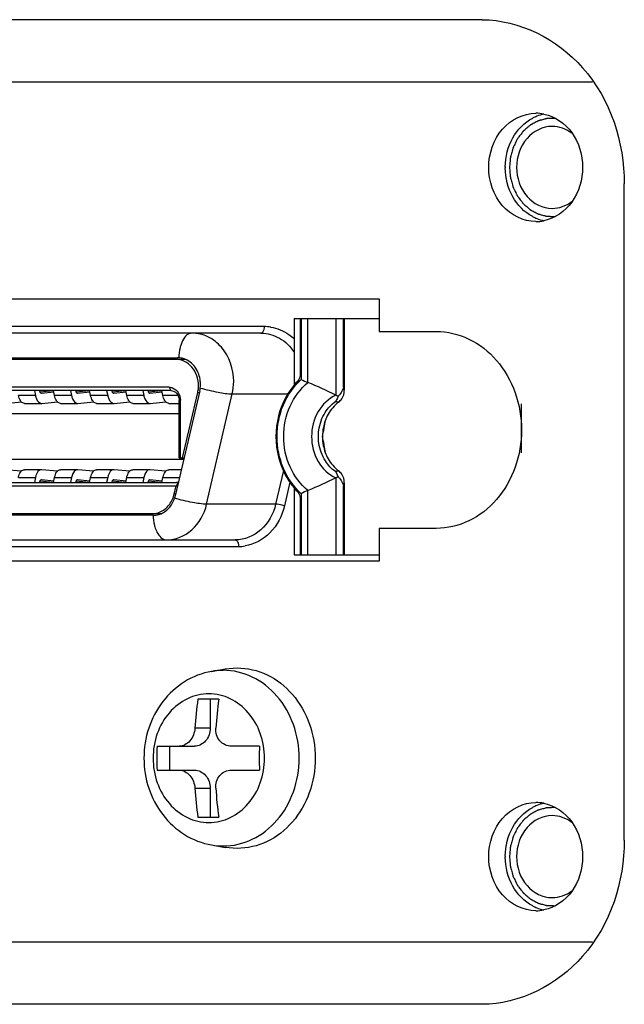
# Model space of a CAD drawing. Header units: millimetres. Extents: x -491 to 2059, y -393 to 795.
# Tile 214 of 256: x 206.93 to 208.77, y -57.85 to -54.85. Entities that reach past the tile are written whole.
import ezdxf

# ---------------------------------------------------------------- set-up
doc = ezdxf.new("R2010")
doc.units = ezdxf.units.MM
doc.header["$LTSCALE"] = 462.55
doc.linetypes.add('HIDDEN', pattern=[0.2, 0.1, -0.1])
doc.layers.get('0').update_dxf_attribs({"linetype": 'CONTINUOUS'})
for name, color, linetype in [('_0219_COVER_TOP_PBL458', 7, 'CONTINUOUS'), ('A1002801_SA_CARD_IO_ABL468', 7, 'CONTINUOUS'), ('E1010201_ARM_IO_BOARD_ABL469', 7, 'CONTINUOUS'), ('K3D-DF02R020NA3_V01_JAE_PROPRIE_PBL470', 7, 'CONTINUOUS'), ('M1004001_PLATE2_PBL532', 7, 'CONTINUOUS'), ('M2000701_PBL797', 7, 'CONTINUOUS'), ('P9140101_MACHINE_SCREW_PBL535', 7, 'CONTINUOUS'), ('오른쪽_17_VBL454', 7, 'CONTINUOUS')]:
    doc.layers.add(name, color=color, linetype=linetype)

# ---------------------------------------------------------------- blocks, each defined once
blk = doc.blocks.new('_0219_COVER_TOP_PBL458', base_point=(6909.938, 3376.812))
at = {"layer": '_0219_COVER_TOP_PBL458', "color": 7}
for p, q in [((6991.728, 3376.812), (6948.427, 3376.812)), ((6996.058, 3351.812), (6996.058, 3371.812)), ((6991.728, 3346.812), (6948.427, 3346.812))]:
    blk.add_line(p, q, dxfattribs=at)
for points, knots in [([(6991.728, 3376.812), (6992.86, 3376.812), (6995.285, 3375.568), (6996.058, 3373.064), (6996.058, 3371.812)], [0, 0, 0, 0, 0.474684, 1, 1, 1, 1]), ([(6996.058, 3351.812), (6996.058, 3350.56), (6995.285, 3348.055), (6992.86, 3346.812), (6991.728, 3346.812)], [0, 0, 0, 0, 0.525316, 1, 1, 1, 1])]:
    blk.add_open_spline(points, degree=3, knots=knots, dxfattribs=at)
blk = doc.blocks.new('K3D-DF02R020NA3_V01_JAE_PROPRIE_PBL470', base_point=(6977.909, 3364.112))
at = {"layer": 'K3D-DF02R020NA3_V01_JAE_PROPRIE_PBL470', "color": 7}
for p, q in [((6986.003, 3367.712), (6986.003, 3365.66)), ((6986.003, 3367.712), (6988.599, 3367.712)), ((6986.189, 3367.712), (6986.189, 3365.967)), ((6987.534, 3367.712), (6987.534, 3365.521)), ((6984.994, 3367.262), (6971.193, 3367.262)), ((6970.829, 3366.512), (6982.459, 3366.512)), ((6982.628, 3366.462), (6970.885, 3366.462)), ((6982.2, 3365.612), (6971.089, 3365.612)), ((6982.25, 3365.512), (6971.139, 3365.512)), ((6978.098, 3365.512), (6978.13, 3365.363)), ((6978.268, 3365.482), (6978.262, 3365.512)), ((6978.272, 3365.471), (6978.667, 3365.512)), ((6978.316, 3365.422), (6978.314, 3365.422)), ((6978.689, 3365.46), (6978.316, 3365.422)), ((6978.711, 3365.363), (6978.678, 3365.512)), ((6979.198, 3365.512), (6979.23, 3365.363)), ((6979.368, 3365.482), (6979.361, 3365.512)), ((6979.372, 3365.471), (6979.767, 3365.512)), ((6979.416, 3365.422), (6979.414, 3365.422)), ((6979.789, 3365.46), (6979.416, 3365.422)), ((6979.81, 3365.363), (6979.778, 3365.512)), ((6980.298, 3365.512), (6980.33, 3365.363)), ((6980.468, 3365.482), (6980.461, 3365.512)), ((6980.472, 3365.471), (6980.866, 3365.512)), ((6980.516, 3365.422), (6980.514, 3365.422)), ((6980.889, 3365.46), (6980.516, 3365.422)), ((6980.91, 3365.363), (6980.878, 3365.512)), ((6981.398, 3365.512), (6981.43, 3365.363)), ((6981.568, 3365.482), (6981.561, 3365.512)), ((6981.571, 3365.471), (6981.966, 3365.512)), ((6981.616, 3365.422), (6981.613, 3365.422)), ((6981.989, 3365.46), (6981.616, 3365.422)), ((6982.01, 3365.363), (6981.978, 3365.512)), ((6983.132, 3365.505), (6982.389, 3362.305)), ((6982.61, 3363.462), (6983.072, 3365.455)), ((6987.534, 3365.521), (6987.527, 3365.607)), ((6977.224, 3365.122), (6977.701, 3365.171)), ((6977.794, 3365.122), (6978.314, 3365.122)), ((6978.314, 3365.122), (6978.324, 3365.122)), ((6978.324, 3365.122), (6978.801, 3365.171)), ((6978.894, 3365.122), (6979.414, 3365.122)), ((6979.414, 3365.122), (6979.424, 3365.122)), ((6979.424, 3365.122), (6979.901, 3365.171)), ((6979.994, 3365.122), (6980.514, 3365.122)), ((6980.514, 3365.122), (6980.524, 3365.122)), ((6980.524, 3365.122), (6981.001, 3365.171)), ((6981.094, 3365.122), (6981.613, 3365.122)), ((6981.613, 3365.122), (6981.624, 3365.122)), ((6981.624, 3365.122), (6982.1, 3365.171)), ((6982.194, 3365.122), (6982.509, 3365.122)), ((6982.509, 3363.462), (6982.509, 3365.212)), ((6982.546, 3363.462), (6982.546, 3365.212)), ((6982.509, 3363.462), (6982.658, 3363.462)), ((6977.701, 3363.052), (6977.224, 3363.101)), ((6978.314, 3363.102), (6977.794, 3363.102)), ((6978.324, 3363.101), (6978.314, 3363.101)), ((6978.801, 3363.052), (6978.324, 3363.101)), ((6979.414, 3363.102), (6978.894, 3363.102)), ((6979.424, 3363.101), (6979.414, 3363.101)), ((6979.901, 3363.052), (6979.424, 3363.101)), ((6980.514, 3363.102), (6979.994, 3363.102)), ((6980.524, 3363.101), (6980.514, 3363.101)), ((6981, 3363.052), (6980.524, 3363.101)), ((6981.613, 3363.102), (6981.094, 3363.102)), ((6981.624, 3363.101), (6981.613, 3363.101)), ((6982.1, 3363.052), (6981.624, 3363.101)), ((6982.574, 3363.102), (6982.194, 3363.102)), ((6970.902, 3362.712), (6982.486, 3362.712)), ((6978.13, 3362.86), (6978.098, 3362.712)), ((6978.262, 3362.712), (6978.268, 3362.741)), ((6978.667, 3362.712), (6978.272, 3362.752)), ((6978.314, 3362.802), (6978.316, 3362.801)), ((6978.316, 3362.801), (6978.689, 3362.763)), ((6978.678, 3362.712), (6978.711, 3362.86)), ((6979.23, 3362.86), (6979.198, 3362.712)), ((6979.361, 3362.712), (6979.368, 3362.741)), ((6979.767, 3362.712), (6979.372, 3362.752)), ((6979.414, 3362.802), (6979.416, 3362.801)), ((6979.416, 3362.801), (6979.789, 3362.763)), ((6979.778, 3362.712), (6979.81, 3362.86)), ((6980.33, 3362.86), (6980.298, 3362.712)), ((6980.461, 3362.712), (6980.468, 3362.741)), ((6980.866, 3362.712), (6980.472, 3362.752)), ((6980.514, 3362.802), (6980.516, 3362.801)), ((6980.516, 3362.801), (6980.889, 3362.763)), ((6980.878, 3362.712), (6980.91, 3362.86)), ((6981.43, 3362.86), (6981.398, 3362.712)), ((6981.561, 3362.712), (6981.568, 3362.741)), ((6981.966, 3362.712), (6981.571, 3362.752)), ((6981.613, 3362.802), (6981.616, 3362.801)), ((6981.616, 3362.801), (6981.989, 3362.763)), ((6981.978, 3362.712), (6982.01, 3362.86)), ((6982.483, 3362.707), (6982.413, 3362.612)), ((6987.534, 3362.703), (6987.534, 3360.512)), ((6970.876, 3362.612), (6982.413, 3362.612)), ((6982.353, 3362.355), (6982.413, 3362.612)), ((6986.003, 3362.563), (6986.003, 3360.512)), ((6986.189, 3362.256), (6986.189, 3360.512)), ((6981.717, 3361.712), (6971.571, 3361.712)), ((6971.604, 3361.762), (6981.909, 3361.762)), ((6971.973, 3360.962), (6984.214, 3360.962)), ((6986.003, 3360.512), (6988.599, 3360.512))]:
    blk.add_line(p, q, dxfattribs=at)
at = {"layer": 'K3D-DF02R020NA3_V01_JAE_PROPRIE_PBL470', "color": 2}
for p, q in [((6986.224, 3367.712), (6986.224, 3365.853)), ((6986.426, 3365.756), (6986.426, 3367.712)), ((6987.274, 3367.712), (6987.274, 3365.37)), ((6987.509, 3365.616), (6987.509, 3367.712)), ((6987.527, 3367.712), (6987.527, 3365.607)), ((6985.094, 3367.462), (6973.394, 3367.462)), ((6982.2, 3365.612), (6982.25, 3365.512)), ((6983.072, 3365.455), (6983.12, 3365.455)), ((6983.343, 3362.051), (6984.123, 3365.411)), ((6984.123, 3365.411), (6985.817, 3365.411)), ((6987.509, 3365.616), (6987.527, 3365.607)), ((6978.13, 3365.363), (6977.611, 3365.363)), ((6979.23, 3365.363), (6978.711, 3365.363)), ((6980.33, 3365.363), (6979.81, 3365.363)), ((6981.43, 3365.363), (6980.91, 3365.363)), ((6982.471, 3365.363), (6982.01, 3365.363)), ((6982.509, 3365.212), (6982.546, 3365.212)), ((6973.554, 3364.812), (6982.509, 3364.812)), ((6982.646, 3363.412), (6973.554, 3363.412)), ((6985.682, 3363.074), (6985.444, 3362.051)), ((6977.611, 3362.86), (6978.13, 3362.86)), ((6978.711, 3362.86), (6979.23, 3362.86)), ((6979.81, 3362.86), (6980.33, 3362.86)), ((6980.91, 3362.86), (6981.43, 3362.86)), ((6982.01, 3362.86), (6982.518, 3362.86)), ((6985.878, 3362.717), (6985.711, 3361.999)), ((6987.274, 3362.853), (6987.274, 3360.512)), ((6986.426, 3360.512), (6986.426, 3362.467)), ((6987.527, 3362.616), (6987.509, 3362.608)), ((6987.509, 3360.512), (6987.509, 3362.608)), ((6987.527, 3362.616), (6987.527, 3360.512)), ((6982.401, 3362.355), (6982.353, 3362.355)), ((6986.224, 3362.37), (6986.224, 3360.512)), ((6985.444, 3362.051), (6983.343, 3362.051)), ((6974.174, 3360.762), (6984.314, 3360.762))]:
    blk.add_line(p, q, dxfattribs=at)
for centre, radius, start, end in [((6985.09, 3366.164), 1.298, 81.0419, 89.8033), ((6983.715, 3366.525), 1.216, 163.8075, 166.2084), ((6982.478, 3365.791), 1.688, 346.9845, 0.0065), ((6986.218, 3361.533), 3.797, 72.577, 73.9546), ((6980.853, 3365.493), 6.172, 347.0711, 349.3767), ((6980.655, 3365.538), 6.376, 349.3027, 349.5494), ((6980.767, 3362.714), 6.26, 10.6399, 12.9037), ((6980.425, 3362.639), 6.61, 10.4809, 10.7259), ((6986.218, 3366.691), 3.797, 286.0454, 287.423), ((6982.936, 3361.699), 1.217, 193.7744, 196.1535), ((6984.314, 3362.022), 1.26, 270.0221, 279.0658)]:
    blk.add_arc(centre, radius, start, end, dxfattribs=at)
at = {"layer": 'K3D-DF02R020NA3_V01_JAE_PROPRIE_PBL470', "color": 7}
for centre, radius, start, end in [((6982.459, 3365.913), 0.599, 86.6909, 90.0017), ((6982.458, 3365.902), 0.609, 73.319, 86.6196), ((6982.628, 3365.859), 0.602, 81.3417, 89.9752), ((6982.455, 3365.893), 0.619, 71.2278, 73.3422), ((6982.222, 3365.706), 0.933, 352.8895, 5.2729), ((6987.613, 3364.327), 2.102, 134.9031, 140.3235), ((6987.064, 3367.347), 1.714, 240.6567, 248.1531), ((6978.418, 3365.514), 0.153, 192.1696, 196.7845), ((6979.518, 3365.514), 0.153, 192.1698, 196.815), ((6980.617, 3365.514), 0.153, 192.1698, 196.815), ((6981.717, 3365.514), 0.153, 192.1698, 196.815), ((6982.188, 3365.66), 0.908, 346.9419, 351.3218), ((6982.178, 3365.661), 0.918, 351.3211, 355.67), ((6982.173, 3365.662), 0.923, 355.6692, 360), ((6982.091, 3365.212), 0.455, 0.0002, 0.624), ((6988.31, 3364.111), 1.441, 168.9538, 179.9614), ((6988.309, 3364.113), 1.441, 180.0378, 191.0403), ((6978.418, 3362.709), 0.153, 163.1852, 167.8302), ((6979.518, 3362.709), 0.153, 163.1852, 167.8302), ((6980.617, 3362.709), 0.153, 163.1852, 167.8302), ((6981.717, 3362.709), 0.153, 163.1852, 167.8302), ((6987.613, 3363.897), 2.102, 219.6765, 225.0969), ((6987.064, 3360.876), 1.714, 111.8469, 119.3433), ((6981.517, 3362.544), 0.857, 333.4432, 339.668), ((6981.491, 3362.554), 0.885, 339.6524, 344.6899), ((6981.485, 3362.556), 0.891, 344.6842, 346.9356), ((6981.713, 3362.332), 0.621, 286.0083, 289.018), ((6981.909, 3362.36), 0.599, 270.0087, 275.1938)]:
    blk.add_arc(centre, radius, start, end, dxfattribs=at)
at = {"layer": 'K3D-DF02R020NA3_V01_JAE_PROPRIE_PBL470', "color": 2}
for points, knots in [([(6982.893, 3367.262), (6982.858, 3367.262), (6982.674, 3367.206), (6982.589, 3367.006), (6982.548, 3366.864)], [0, 0, 0, 0, 0.194136, 1, 1, 1, 1]), ([(6984.166, 3365.792), (6984.166, 3366.16), (6983.975, 3366.732), (6983.405, 3367.18), (6983.06, 3367.262), (6982.893, 3367.262)], [0, 0, 0, 0, 0.519432, 0.764824, 1, 1, 1, 1]), ([(6985.094, 3367.462), (6985.094, 3367.436), (6985.089, 3367.365), (6985.046, 3367.262), (6984.994, 3367.262)], [0, 0, 0, 0, 0.332744, 1, 1, 1, 1]), ([(6984.994, 3367.262), (6985.189, 3367.262), (6985.596, 3367.149), (6985.893, 3366.855), (6986.006, 3366.683)], [0, 0, 0, 0, 0.486331, 1, 1, 1, 1]), ([(6985.292, 3367.446), (6985.488, 3367.415), (6985.746, 3367.306), (6985.953, 3367.137), (6986.004, 3367.09)], [0, 0, 0, 0, 0.742422, 1, 1, 1, 1]), ([(6985.488, 3364.112), (6985.488, 3364.441), (6985.613, 3365.092), (6985.991, 3365.643), (6986.224, 3365.853)], [0, 0, 0, 0, 0.51145, 1, 1, 1, 1]), ([(6985.69, 3364.112), (6985.69, 3364.427), (6985.815, 3365.05), (6986.194, 3365.566), (6986.426, 3365.756)], [0, 0, 0, 0, 0.512457, 1, 1, 1, 1]), ([(6983.147, 3365.59), (6983.327, 3365.539), (6983.65, 3365.466), (6983.979, 3365.411), (6984.123, 3365.411)], [0, 0, 0, 0, 0.565707, 1, 1, 1, 1]), ([(6987.274, 3365.37), (6987.053, 3365.268), (6986.664, 3364.89), (6986.538, 3364.374), (6986.538, 3364.112)], [0, 0, 0, 0, 0.482208, 1, 1, 1, 1]), ([(6986.745, 3364.112), (6986.745, 3364.177), (6986.763, 3364.434), (6986.851, 3364.686), (6986.953, 3364.848)], [0, 0, 0, 0, 0.254819, 1, 1, 1, 1]), ([(6986.224, 3362.37), (6985.991, 3362.581), (6985.613, 3363.131), (6985.488, 3363.782), (6985.488, 3364.112)], [0, 0, 0, 0, 0.48855, 1, 1, 1, 1]), ([(6986.426, 3362.467), (6986.194, 3362.657), (6985.815, 3363.174), (6985.69, 3363.796), (6985.69, 3364.112)], [0, 0, 0, 0, 0.487522, 1, 1, 1, 1]), ([(6986.538, 3364.112), (6986.538, 3363.85), (6986.664, 3363.333), (6987.053, 3362.956), (6987.274, 3362.853)], [0, 0, 0, 0, 0.517741, 1, 1, 1, 1]), ([(6986.957, 3363.369), (6986.853, 3363.532), (6986.763, 3363.787), (6986.745, 3364.045), (6986.745, 3364.112)], [0, 0, 0, 0, 0.744984, 1, 1, 1, 1]), ([(6983.343, 3362.051), (6983.2, 3362.051), (6982.871, 3362.106), (6982.548, 3362.179), (6982.368, 3362.23)], [0, 0, 0, 0, 0.434143, 1, 1, 1, 1]), ([(6982.114, 3360.962), (6982.391, 3360.962), (6982.983, 3361.206), (6983.275, 3361.756), (6983.343, 3362.051)], [0, 0, 0, 0, 0.478299, 1, 1, 1, 1]), ([(6985.444, 3362.051), (6985.376, 3361.756), (6985.084, 3361.206), (6984.492, 3360.962), (6984.214, 3360.962)], [0, 0, 0, 0, 0.521651, 1, 1, 1, 1]), ([(6985.711, 3361.999), (6985.641, 3361.697), (6985.359, 3361.134), (6984.795, 3360.822), (6984.512, 3360.777)], [0, 0, 0, 0, 0.519897, 1, 1, 1, 1]), ([(6985.711, 3361.999), (6985.688, 3362.007), (6985.6, 3362.03), (6985.51, 3362.051), (6985.444, 3362.051)], [0, 0, 0, 0, 0.272621, 1, 1, 1, 1]), ([(6981.768, 3361.36), (6981.784, 3361.304), (6981.841, 3361.139), (6981.991, 3360.962), (6982.114, 3360.962)], [0, 0, 0, 0, 0.325626, 1, 1, 1, 1]), ([(6984.214, 3360.962), (6984.228, 3360.962), (6984.304, 3360.923), (6984.314, 3360.827), (6984.314, 3360.762)], [0, 0, 0, 0, 0.174484, 1, 1, 1, 1])]:
    blk.add_open_spline(points, degree=3, knots=knots, dxfattribs=at)
for points in [[(6982.534, 3366.814), (6982.51, 3366.715), (6982.497, 3366.613), (6982.494, 3366.511)], [(6986.953, 3364.848), (6987.035, 3364.977), (6987.143, 3365.094), (6987.268, 3365.181)], [(6986.925, 3364.382), (6986.938, 3364.454), (6986.95, 3364.526), (6986.957, 3364.599)], [(6986.957, 3363.625), (6986.95, 3363.697), (6986.938, 3363.77), (6986.924, 3363.842)], [(6987.268, 3363.042), (6987.145, 3363.128), (6987.038, 3363.242), (6986.957, 3363.369)], [(6981.714, 3361.712), (6981.718, 3361.61), (6981.73, 3361.508), (6981.755, 3361.409)]]:
    blk.add_open_spline(points, degree=3, dxfattribs=at)
at = {"layer": 'K3D-DF02R020NA3_V01_JAE_PROPRIE_PBL470', "color": 7}
for points, knots in [([(6983.096, 3365.662), (6983.096, 3365.862), (6982.972, 3366.263), (6982.584, 3366.462), (6982.403, 3366.462)], [0, 0, 0, 0, 0.525318, 1, 1, 1, 1]), ([(6983.15, 3365.792), (6983.136, 3365.944), (6983.037, 3366.237), (6982.789, 3366.434), (6982.655, 3366.479)], [0, 0, 0, 0, 0.519383, 1, 1, 1, 1]), ([(6978.314, 3365.422), (6978.299, 3365.422), (6978.28, 3365.443), (6978.273, 3365.463), (6978.271, 3365.47)], [0, 0, 0, 0, 0.674762, 1, 1, 1, 1]), ([(6979.414, 3365.422), (6979.399, 3365.422), (6979.38, 3365.443), (6979.373, 3365.463), (6979.371, 3365.47)], [0, 0, 0, 0, 0.674845, 1, 1, 1, 1]), ([(6980.514, 3365.422), (6980.499, 3365.422), (6980.48, 3365.443), (6980.473, 3365.463), (6980.471, 3365.47)], [0, 0, 0, 0, 0.674845, 1, 1, 1, 1]), ([(6981.613, 3365.422), (6981.598, 3365.422), (6981.58, 3365.443), (6981.573, 3365.463), (6981.571, 3365.47)], [0, 0, 0, 0, 0.674845, 1, 1, 1, 1]), ([(6982.25, 3365.512), (6982.318, 3365.512), (6982.463, 3365.437), (6982.509, 3365.287), (6982.509, 3365.212)], [0, 0, 0, 0, 0.474684, 1, 1, 1, 1]), ([(6982.307, 3365.592), (6982.377, 3365.566), (6982.503, 3365.455), (6982.545, 3365.297), (6982.546, 3365.217)], [0, 0, 0, 0, 0.480761, 1, 1, 1, 1]), ([(6985.995, 3365.669), (6985.908, 3365.564), (6985.593, 3365.103), (6985.453, 3364.531), (6985.453, 3364.112)], [0, 0, 0, 0, 0.244835, 1, 1, 1, 1]), ([(6987.482, 3365.535), (6987.458, 3365.48), (6987.413, 3365.411), (6987.358, 3365.352), (6987.343, 3365.337)], [0, 0, 0, 0, 0.735119, 1, 1, 1, 1]), ([(6977.7, 3365.169), (6977.69, 3365.18), (6977.646, 3365.237), (6977.623, 3365.308), (6977.611, 3365.363)], [0, 0, 0, 0, 0.214126, 1, 1, 1, 1]), ([(6978.13, 3365.363), (6978.138, 3365.329), (6978.164, 3365.234), (6978.244, 3365.122), (6978.314, 3365.122)], [0, 0, 0, 0, 0.330104, 1, 1, 1, 1]), ([(6978.8, 3365.169), (6978.789, 3365.18), (6978.746, 3365.237), (6978.722, 3365.308), (6978.711, 3365.363)], [0, 0, 0, 0, 0.214126, 1, 1, 1, 1]), ([(6979.23, 3365.363), (6979.237, 3365.329), (6979.264, 3365.234), (6979.344, 3365.122), (6979.414, 3365.122)], [0, 0, 0, 0, 0.330104, 1, 1, 1, 1]), ([(6979.9, 3365.169), (6979.889, 3365.18), (6979.846, 3365.237), (6979.822, 3365.308), (6979.81, 3365.363)], [0, 0, 0, 0, 0.214126, 1, 1, 1, 1]), ([(6980.33, 3365.363), (6980.337, 3365.329), (6980.363, 3365.234), (6980.444, 3365.122), (6980.514, 3365.122)], [0, 0, 0, 0, 0.330104, 1, 1, 1, 1]), ([(6981, 3365.168), (6980.99, 3365.179), (6980.946, 3365.237), (6980.922, 3365.308), (6980.91, 3365.363)], [0, 0, 0, 0, 0.213969, 1, 1, 1, 1]), ([(6981.43, 3365.363), (6981.437, 3365.329), (6981.463, 3365.234), (6981.544, 3365.122), (6981.613, 3365.122)], [0, 0, 0, 0, 0.330151, 1, 1, 1, 1]), ([(6982.1, 3365.169), (6982.089, 3365.18), (6982.046, 3365.237), (6982.022, 3365.308), (6982.01, 3365.363)], [0, 0, 0, 0, 0.214126, 1, 1, 1, 1]), ([(6987.343, 3365.337), (6987.338, 3365.321), (6987.318, 3365.267), (6987.292, 3365.215), (6987.268, 3365.181)], [0, 0, 0, 0, 0.278823, 1, 1, 1, 1]), ([(6985.453, 3364.112), (6985.453, 3363.969), (6985.497, 3363.414), (6985.731, 3362.872), (6985.995, 3362.555)], [0, 0, 0, 0, 0.257193, 1, 1, 1, 1]), ([(6977.611, 3362.86), (6977.615, 3362.88), (6977.633, 3362.949), (6977.665, 3363.017), (6977.7, 3363.055)], [0, 0, 0, 0, 0.284834, 1, 1, 1, 1]), ([(6978.314, 3363.102), (6978.294, 3363.102), (6978.188, 3363.065), (6978.148, 3362.944), (6978.13, 3362.86)], [0, 0, 0, 0, 0.188357, 1, 1, 1, 1]), ([(6978.711, 3362.86), (6978.715, 3362.88), (6978.733, 3362.949), (6978.765, 3363.017), (6978.8, 3363.055)], [0, 0, 0, 0, 0.284834, 1, 1, 1, 1]), ([(6979.414, 3363.102), (6979.394, 3363.102), (6979.288, 3363.065), (6979.248, 3362.944), (6979.23, 3362.86)], [0, 0, 0, 0, 0.188357, 1, 1, 1, 1]), ([(6979.81, 3362.86), (6979.815, 3362.88), (6979.833, 3362.949), (6979.865, 3363.017), (6979.9, 3363.055)], [0, 0, 0, 0, 0.284834, 1, 1, 1, 1]), ([(6980.514, 3363.102), (6980.494, 3363.102), (6980.388, 3363.065), (6980.348, 3362.944), (6980.33, 3362.86)], [0, 0, 0, 0, 0.188357, 1, 1, 1, 1]), ([(6980.91, 3362.86), (6980.915, 3362.88), (6980.933, 3362.949), (6980.965, 3363.017), (6981, 3363.055)], [0, 0, 0, 0, 0.284834, 1, 1, 1, 1]), ([(6981.613, 3363.102), (6981.593, 3363.102), (6981.488, 3363.065), (6981.448, 3362.944), (6981.43, 3362.86)], [0, 0, 0, 0, 0.188357, 1, 1, 1, 1]), ([(6982.01, 3362.86), (6982.014, 3362.88), (6982.033, 3362.949), (6982.064, 3363.017), (6982.1, 3363.055)], [0, 0, 0, 0, 0.284834, 1, 1, 1, 1]), ([(6987.268, 3363.042), (6987.275, 3363.031), (6987.306, 3362.983), (6987.329, 3362.929), (6987.343, 3362.887)], [0, 0, 0, 0, 0.226031, 1, 1, 1, 1]), ([(6978.271, 3362.753), (6978.273, 3362.76), (6978.28, 3362.78), (6978.299, 3362.802), (6978.314, 3362.802)], [0, 0, 0, 0, 0.325154, 1, 1, 1, 1]), ([(6979.371, 3362.753), (6979.373, 3362.76), (6979.38, 3362.78), (6979.399, 3362.802), (6979.414, 3362.802)], [0, 0, 0, 0, 0.325154, 1, 1, 1, 1]), ([(6980.471, 3362.753), (6980.473, 3362.76), (6980.48, 3362.78), (6980.499, 3362.802), (6980.514, 3362.802)], [0, 0, 0, 0, 0.325154, 1, 1, 1, 1]), ([(6981.571, 3362.753), (6981.573, 3362.76), (6981.58, 3362.78), (6981.598, 3362.802), (6981.613, 3362.802)], [0, 0, 0, 0, 0.325154, 1, 1, 1, 1]), ([(6987.343, 3362.887), (6987.358, 3362.872), (6987.413, 3362.812), (6987.458, 3362.743), (6987.482, 3362.688)], [0, 0, 0, 0, 0.264884, 1, 1, 1, 1]), ([(6981.684, 3361.762), (6981.805, 3361.762), (6982.059, 3361.843), (6982.226, 3362.046), (6982.284, 3362.161)], [0, 0, 0, 0, 0.483514, 1, 1, 1, 1]), ([(6981.915, 3361.745), (6982.019, 3361.781), (6982.216, 3361.914), (6982.331, 3362.119), (6982.368, 3362.23)], [0, 0, 0, 0, 0.483886, 1, 1, 1, 1])]:
    blk.add_open_spline(points, degree=3, knots=knots, dxfattribs=at)
for points in [[(6986.189, 3365.967), (6986.189, 3365.913), (6986.167, 3365.854), (6986.129, 3365.816)], [(6987.274, 3365.37), (6986.999, 3365.515), (6986.714, 3365.641), (6986.426, 3365.756)], [(6982.2, 3365.612), (6982.236, 3365.612), (6982.273, 3365.605), (6982.307, 3365.592)], [(6983.132, 3365.505), (6983.138, 3365.533), (6983.145, 3365.562), (6983.145, 3365.59)], [(6987.459, 3365.263), (6987.511, 3365.336), (6987.534, 3365.431), (6987.534, 3365.521)], [(6987.509, 3365.616), (6987.502, 3365.588), (6987.493, 3365.561), (6987.482, 3365.535)], [(6977.794, 3365.122), (6977.759, 3365.122), (6977.724, 3365.143), (6977.7, 3365.169)], [(6978.894, 3365.122), (6978.859, 3365.122), (6978.824, 3365.143), (6978.8, 3365.169)], [(6979.994, 3365.122), (6979.959, 3365.122), (6979.924, 3365.143), (6979.9, 3365.169)], [(6981.094, 3365.122), (6981.059, 3365.122), (6981.024, 3365.143), (6981, 3365.168)], [(6982.194, 3365.122), (6982.159, 3365.122), (6982.124, 3365.143), (6982.1, 3365.169)], [(6987.355, 3365.155), (6987.228, 3365.058), (6987.12, 3364.93), (6987.042, 3364.79)], [(6987.343, 3365.337), (6987.32, 3365.347), (6987.297, 3365.358), (6987.275, 3365.371)], [(6987.355, 3365.155), (6987.395, 3365.185), (6987.43, 3365.222), (6987.459, 3365.263)], [(6987.042, 3364.79), (6986.972, 3364.665), (6986.923, 3364.527), (6986.896, 3364.387)], [(6986.895, 3363.837), (6986.923, 3363.696), (6986.972, 3363.558), (6987.042, 3363.433)], [(6987.042, 3363.433), (6987.12, 3363.293), (6987.228, 3363.165), (6987.355, 3363.068)], [(6977.7, 3363.055), (6977.724, 3363.08), (6977.759, 3363.102), (6977.794, 3363.102)], [(6978.8, 3363.055), (6978.824, 3363.08), (6978.859, 3363.102), (6978.894, 3363.102)], [(6979.9, 3363.055), (6979.924, 3363.08), (6979.959, 3363.102), (6979.994, 3363.102)], [(6981, 3363.055), (6981.024, 3363.08), (6981.059, 3363.102), (6981.094, 3363.102)], [(6982.1, 3363.055), (6982.124, 3363.08), (6982.159, 3363.102), (6982.194, 3363.102)], [(6987.459, 3362.961), (6987.43, 3363.001), (6987.395, 3363.038), (6987.355, 3363.068)], [(6982.487, 3362.72), (6982.467, 3362.715), (6982.446, 3362.712), (6982.425, 3362.712)], [(6987.274, 3362.853), (6986.999, 3362.708), (6986.714, 3362.583), (6986.426, 3362.467)], [(6987.274, 3362.853), (6987.296, 3362.864), (6987.318, 3362.876), (6987.341, 3362.884)], [(6987.534, 3362.703), (6987.534, 3362.792), (6987.511, 3362.888), (6987.459, 3362.961)], [(6987.527, 3362.616), (6987.532, 3362.645), (6987.534, 3362.674), (6987.534, 3362.703)], [(6986.129, 3362.408), (6986.167, 3362.369), (6986.189, 3362.311), (6986.189, 3362.256)], [(6987.482, 3362.688), (6987.493, 3362.662), (6987.502, 3362.635), (6987.509, 3362.608)], [(6982.368, 3362.23), (6982.376, 3362.255), (6982.385, 3362.279), (6982.388, 3362.305)], [(6981.717, 3361.712), (6981.773, 3361.712), (6981.83, 3361.72), (6981.884, 3361.735)]]:
    blk.add_open_spline(points, degree=3, dxfattribs=at)
blk = doc.blocks.new('E1010201_ARM_IO_BOARD_ABL469', base_point=(6977.909, 3364.112))
at = {"layer": 'K3D-DF02R020NA3_V01_JAE_PROPRIE_PBL470'}
blk.add_blockref('K3D-DF02R020NA3_V01_JAE_PROPRIE_PBL470', (6977.909, 3364.112), dxfattribs=at)
blk = doc.blocks.new('M1004001_PLATE2_PBL532', base_point=(6977.859, 3361.812))
at = {"layer": 'M1004001_PLATE2_PBL532', "color": 7}
for p, q in [((6995.092, 3374.912), (6961.492, 3374.912)), ((6968.68, 3368.312), (6988.599, 3368.312)), ((6988.599, 3368.312), (6988.599, 3367.312)), ((6988.599, 3367.312), (6990.331, 3367.312)), ((6988.599, 3361.312), (6988.599, 3360.312)), ((6990.331, 3361.312), (6988.599, 3361.312)), ((6988.599, 3360.312), (6968.68, 3360.312)), ((6961.492, 3348.712), (6995.092, 3348.712))]:
    blk.add_line(p, q, dxfattribs=at)
at = {"layer": 'M1004001_PLATE2_PBL532', "color": 2, "linetype": 'HIDDEN'}
blk.add_line((6992.929, 3363.612), (6992.929, 3365.112), dxfattribs=at)
at = {"layer": 'M1004001_PLATE2_PBL532', "color": 7}
for centre, radius, start, end in [((6993.886, 3372.642), 1.323, 111.8462, 117.8121), ((6993.362, 3372.716), 1.246, 78.3547, 89.9806), ((6993.871, 3372.679), 1.283, 101.7021, 111.8592), ((6994.315, 3372.312), 1.882, 179.5143, 180.4857), ((6993.886, 3371.981), 1.323, 242.1879, 248.1538), ((6993.362, 3371.908), 1.246, 270.0194, 281.6453), ((6993.871, 3371.944), 1.283, 248.1408, 258.2979), ((6993.886, 3351.642), 1.323, 111.8462, 117.8121), ((6993.362, 3351.716), 1.246, 78.3547, 89.9806), ((6993.871, 3351.679), 1.283, 101.7021, 111.8592), ((6994.315, 3351.312), 1.882, 179.5143, 180.4857), ((6993.886, 3350.981), 1.323, 242.1879, 248.1538), ((6993.362, 3350.908), 1.246, 270.0194, 281.6453), ((6993.871, 3350.944), 1.283, 248.1408, 258.2979)]:
    blk.add_arc(centre, radius, start, end, dxfattribs=at)
for points, knots in [([(6991.933, 3372.312), (6991.933, 3372.725), (6992.188, 3373.551), (6992.989, 3373.962), (6993.362, 3373.962)], [0, 0, 0, 0, 0.525319, 1, 1, 1, 1]), ([(6992.433, 3372.328), (6992.436, 3372.632), (6992.582, 3373.23), (6993.017, 3373.68), (6993.269, 3373.813)], [0, 0, 0, 0, 0.51672, 1, 1, 1, 1]), ([(6993.613, 3373.936), (6993.945, 3373.868), (6994.585, 3373.415), (6994.791, 3372.682), (6994.791, 3372.312)], [0, 0, 0, 0, 0.477819, 1, 1, 1, 1]), ([(6993.362, 3370.662), (6992.989, 3370.662), (6992.188, 3371.072), (6991.933, 3371.898), (6991.933, 3372.312)], [0, 0, 0, 0, 0.474681, 1, 1, 1, 1]), ([(6994.791, 3372.312), (6994.791, 3371.941), (6994.585, 3371.209), (6993.945, 3370.756), (6993.613, 3370.687)], [0, 0, 0, 0, 0.522181, 1, 1, 1, 1]), ([(6993.269, 3370.811), (6993.017, 3370.943), (6992.582, 3371.393), (6992.436, 3371.992), (6992.433, 3372.296)], [0, 0, 0, 0, 0.48328, 1, 1, 1, 1]), ([(6990.331, 3367.312), (6990.671, 3367.312), (6991.375, 3367.146), (6992.539, 3366.225), (6993.195, 3364.312), (6992.539, 3362.398), (6991.375, 3361.477), (6990.671, 3361.312), (6990.331, 3361.312)], [0, 0, 0, 0, 0.117579, 0.240264, 0.5, 0.759736, 0.882421, 1, 1, 1, 1]), ([(6991.933, 3351.312), (6991.933, 3351.725), (6992.188, 3352.551), (6992.989, 3352.962), (6993.362, 3352.962)], [0, 0, 0, 0, 0.525319, 1, 1, 1, 1]), ([(6992.433, 3351.328), (6992.436, 3351.632), (6992.582, 3352.23), (6993.017, 3352.68), (6993.269, 3352.813)], [0, 0, 0, 0, 0.51672, 1, 1, 1, 1]), ([(6993.613, 3352.936), (6993.945, 3352.868), (6994.585, 3352.415), (6994.791, 3351.682), (6994.791, 3351.312)], [0, 0, 0, 0, 0.477819, 1, 1, 1, 1]), ([(6993.362, 3349.662), (6992.989, 3349.662), (6992.188, 3350.072), (6991.933, 3350.898), (6991.933, 3351.312)], [0, 0, 0, 0, 0.474681, 1, 1, 1, 1]), ([(6994.791, 3351.312), (6994.791, 3350.941), (6994.585, 3350.209), (6993.945, 3349.756), (6993.613, 3349.687)], [0, 0, 0, 0, 0.522181, 1, 1, 1, 1]), ([(6993.269, 3349.811), (6993.017, 3349.943), (6992.582, 3350.393), (6992.436, 3350.992), (6992.433, 3351.296)], [0, 0, 0, 0, 0.48328, 1, 1, 1, 1])]:
    blk.add_open_spline(points, degree=3, knots=knots, dxfattribs=at)
blk = doc.blocks.new('P9140101_MACHINE_SCREW_PBL535', base_point=(6984.042, 3354.312))
at = {"layer": 'P9140101_MACHINE_SCREW_PBL535', "color": 7}
for p, q in [((6983.494, 3356.957), (6983.908, 3357.03)), ((6983.908, 3357.03), (6984.269, 3357.062)), ((6983.709, 3356.112), (6983.074, 3356.112)), ((6983.451, 3356.112), (6983.451, 3355.228)), ((6981.833, 3354.678), (6982.975, 3354.678)), ((6982.21, 3354.678), (6982.21, 3353.945)), ((6984.95, 3354.678), (6984.098, 3354.678)), ((6981.833, 3353.945), (6982.975, 3353.945)), ((6984.098, 3353.945), (6984.95, 3353.945)), ((6983.451, 3353.395), (6983.451, 3352.512)), ((6983.074, 3352.512), (6983.709, 3352.512)), ((6983.494, 3351.667), (6983.908, 3351.593)), ((6984.269, 3351.562), (6983.908, 3351.593))]:
    blk.add_line(p, q, dxfattribs=at)
at = {"layer": 'P9140101_MACHINE_SCREW_PBL535', "color": 2}
for p, q in [((6983.451, 3355.228), (6982.986, 3355.228)), ((6982.986, 3353.395), (6983.451, 3353.395))]:
    blk.add_line(p, q, dxfattribs=at)
for centre, start, end in [((6983.846, 3354.969), 90.0191, 100.0387), ((6983.846, 3353.654), 259.9613, 269.9809)]:
    blk.add_arc(centre, 2.018, start, end, dxfattribs=at)
at = {"layer": 'P9140101_MACHINE_SCREW_PBL535', "color": 7}
for centre, radius, start, end in [((6996.27, 3354.356), 13.312, 172.4208, 176.242), ((6997.032, 3354.343), 13.439, 172.4389, 176.224), ((6995.345, 3354.312), 13.517, 178.4459, 181.5547), ((6998.47, 3354.312), 13.525, 178.4468, 181.5538), ((6996.397, 3354.28), 13.439, 183.776, 187.5611), ((6996.905, 3354.267), 13.312, 183.758, 187.5792)]:
    blk.add_arc(centre, radius, start, end, dxfattribs=at)
for points, knots in [([(6984.269, 3357.062), (6984.581, 3357.062), (6985.226, 3356.91), (6986.015, 3356.284), (6986.532, 3355.372), (6986.711, 3354.312), (6986.532, 3353.251), (6986.015, 3352.339), (6985.226, 3351.713), (6984.581, 3351.562), (6984.269, 3351.562)], [0, 0, 0, 0, 0.116609, 0.2383, 0.366836, 0.5, 0.633164, 0.761699, 0.883391, 1, 1, 1, 1]), ([(6983.494, 3356.957), (6983.204, 3356.905), (6982.634, 3356.683), (6981.96, 3356.061), (6981.532, 3355.237), (6981.385, 3354.312), (6981.532, 3353.387), (6981.961, 3352.563), (6982.634, 3351.94), (6983.204, 3351.718), (6983.494, 3351.667)], [0, 0, 0, 0, 0.122227, 0.24614, 0.372271, 0.500007, 0.627741, 0.753868, 0.877775, 1, 1, 1, 1]), ([(6982.986, 3355.228), (6982.982, 3355.157), (6982.95, 3355.016), (6982.845, 3354.836), (6982.693, 3354.711), (6982.569, 3354.678), (6982.51, 3354.678)], [0, 0, 0, 0, 0.27172, 0.535091, 0.778057, 1, 1, 1, 1]), ([(6983.451, 3355.228), (6983.451, 3355.091), (6983.38, 3354.877), (6983.166, 3354.709), (6983.037, 3354.678), (6982.975, 3354.678)], [0, 0, 0, 0, 0.519471, 0.764851, 1, 1, 1, 1]), ([(6984.098, 3354.678), (6984.032, 3354.678), (6983.898, 3354.707), (6983.734, 3354.832), (6983.633, 3355.016), (6983.617, 3355.158), (6983.621, 3355.228)], [0, 0, 0, 0, 0.243006, 0.48768, 0.739634, 1, 1, 1, 1]), ([(6982.51, 3353.945), (6982.569, 3353.945), (6982.693, 3353.913), (6982.845, 3353.787), (6982.95, 3353.607), (6982.982, 3353.467), (6982.986, 3353.395)], [0, 0, 0, 0, 0.221956, 0.464918, 0.728284, 1, 1, 1, 1]), ([(6982.975, 3353.945), (6983.037, 3353.945), (6983.166, 3353.914), (6983.38, 3353.747), (6983.451, 3353.533), (6983.451, 3353.395)], [0, 0, 0, 0, 0.235149, 0.480529, 1, 1, 1, 1]), ([(6983.621, 3353.395), (6983.617, 3353.465), (6983.633, 3353.607), (6983.734, 3353.792), (6983.898, 3353.917), (6984.032, 3353.945), (6984.098, 3353.945)], [0, 0, 0, 0, 0.260373, 0.512325, 0.756991, 1, 1, 1, 1])]:
    blk.add_open_spline(points, degree=3, knots=knots, dxfattribs=at)
at = {"layer": 'P9140101_MACHINE_SCREW_PBL535', "color": 2}
for points, knots in [([(6983.845, 3351.636), (6984.149, 3351.636), (6984.776, 3351.783), (6985.545, 3352.392), (6986.047, 3353.279), (6986.221, 3354.312), (6986.047, 3355.344), (6985.545, 3356.231), (6984.776, 3356.84), (6984.149, 3356.988), (6983.845, 3356.988)], [0, 0, 0, 0, 0.116609, 0.2383, 0.366836, 0.5, 0.633164, 0.7617, 0.883391, 1, 1, 1, 1]), ([(6983.409, 3356.271), (6983.187, 3356.271), (6982.727, 3356.163), (6982.164, 3355.717), (6981.796, 3355.068), (6981.669, 3354.312), (6981.796, 3353.556), (6982.164, 3352.906), (6982.727, 3352.46), (6983.187, 3352.352), (6983.409, 3352.352)], [0, 0, 0, 0, 0.116609, 0.238301, 0.366837, 0.5, 0.633163, 0.761699, 0.883391, 1, 1, 1, 1]), ([(6983.409, 3352.352), (6983.631, 3352.352), (6984.091, 3352.46), (6984.653, 3352.906), (6985.021, 3353.556), (6985.149, 3354.312), (6985.021, 3355.068), (6984.653, 3355.717), (6984.091, 3356.163), (6983.631, 3356.271), (6983.409, 3356.271)], [0, 0, 0, 0, 0.116609, 0.238301, 0.366837, 0.5, 0.633163, 0.761699, 0.883391, 1, 1, 1, 1])]:
    blk.add_open_spline(points, degree=3, knots=knots, dxfattribs=at)
blk = doc.blocks.new('A1002801_SA_CARD_IO_ABL468', base_point=(6977.859, 3361.812))
at = {"layer": 'E1010201_ARM_IO_BOARD_ABL469'}
blk.add_blockref('E1010201_ARM_IO_BOARD_ABL469', (6977.909, 3364.112), dxfattribs=at)
at = {"layer": 'M1004001_PLATE2_PBL532'}
blk.add_blockref('M1004001_PLATE2_PBL532', (6977.859, 3361.812), dxfattribs=at)
at = {"layer": 'P9140101_MACHINE_SCREW_PBL535'}
blk.add_blockref('P9140101_MACHINE_SCREW_PBL535', (6984.042, 3354.312), dxfattribs=at)
blk = doc.blocks.new('M2000701_PBL797', base_point=(6972.186, 3361.812))
at = {"layer": 'M2000701_PBL797', "color": 134}
for points in [[(6993.964, 3373.807), (6993.941, 3373.806), (6993.897, 3373.805), (6993.841, 3373.804), (6993.797, 3373.802), (6993.763, 3373.801), (6993.736, 3373.8), (6993.716, 3373.8), (6993.705, 3373.799), (6993.697, 3373.8), (6993.689, 3373.797), (6993.678, 3373.794), (6993.659, 3373.789), (6993.621, 3373.779), (6993.567, 3373.764), (6993.512, 3373.749), (6993.475, 3373.739), (6993.456, 3373.734), (6993.445, 3373.731), (6993.436, 3373.729), (6993.429, 3373.725), (6993.419, 3373.719), (6993.401, 3373.71), (6993.366, 3373.691), (6993.316, 3373.664), (6993.265, 3373.637), (6993.23, 3373.617), (6993.212, 3373.608), (6993.202, 3373.602), (6993.194, 3373.599), (6993.188, 3373.593), (6993.179, 3373.585), (6993.164, 3373.571), (6993.132, 3373.545), (6993.088, 3373.506), (6993.043, 3373.468), (6993.012, 3373.441), (6992.996, 3373.427), (6992.988, 3373.419), (6992.981, 3373.414), (6992.975, 3373.406), (6992.968, 3373.397), (6992.955, 3373.38), (6992.929, 3373.346), (6992.893, 3373.298), (6992.856, 3373.25), (6992.83, 3373.216), (6992.817, 3373.199), (6992.81, 3373.189), (6992.804, 3373.183), (6992.8, 3373.174), (6992.795, 3373.163), (6992.785, 3373.143), (6992.766, 3373.104), (6992.738, 3373.048), (6992.711, 3372.992), (6992.692, 3372.953), (6992.682, 3372.934), (6992.677, 3372.922), (6992.672, 3372.914), (6992.67, 3372.905), (6992.667, 3372.893), (6992.661, 3372.871), (6992.649, 3372.828), (6992.632, 3372.767), (6992.615, 3372.706), (6992.603, 3372.663), (6992.597, 3372.642), (6992.594, 3372.629), (6992.59, 3372.62), (6992.59, 3372.611), (6992.589, 3372.598), (6992.587, 3372.575), (6992.584, 3372.543), (6992.581, 3372.505), (6992.576, 3372.453), (6992.57, 3372.389), (6992.565, 3372.337), (6992.563, 3372.312)], [(6992.563, 3372.312), (6992.565, 3372.286), (6992.57, 3372.235), (6992.576, 3372.171), (6992.58, 3372.12), (6992.584, 3372.082), (6992.587, 3372.05), (6992.589, 3372.027), (6992.59, 3372.015), (6992.59, 3372.005), (6992.593, 3371.996), (6992.596, 3371.983), (6992.603, 3371.962), (6992.614, 3371.919), (6992.631, 3371.858), (6992.648, 3371.797), (6992.66, 3371.754), (6992.666, 3371.732), (6992.669, 3371.72), (6992.671, 3371.711), (6992.676, 3371.703), (6992.681, 3371.692), (6992.691, 3371.672), (6992.71, 3371.633), (6992.738, 3371.577), (6992.765, 3371.521), (6992.784, 3371.482), (6992.794, 3371.462), (6992.799, 3371.451), (6992.803, 3371.442), (6992.809, 3371.436), (6992.816, 3371.426), (6992.829, 3371.409), (6992.855, 3371.375), (6992.891, 3371.327), (6992.928, 3371.279), (6992.954, 3371.245), (6992.967, 3371.228), (6992.974, 3371.218), (6992.979, 3371.211), (6992.986, 3371.205), (6992.995, 3371.197), (6993.011, 3371.184), (6993.042, 3371.157), (6993.086, 3371.118), (6993.131, 3371.08), (6993.162, 3371.053), (6993.178, 3371.039), (6993.187, 3371.032), (6993.193, 3371.025), (6993.201, 3371.022), (6993.211, 3371.016), (6993.228, 3371.007), (6993.264, 3370.988), (6993.314, 3370.961), (6993.364, 3370.933), (6993.4, 3370.914), (6993.417, 3370.905), (6993.427, 3370.899), (6993.435, 3370.895), (6993.443, 3370.893), (6993.454, 3370.89), (6993.473, 3370.885), (6993.511, 3370.874), (6993.565, 3370.86), (6993.619, 3370.845), (6993.657, 3370.835), (6993.676, 3370.829), (6993.687, 3370.826), (6993.695, 3370.824), (6993.703, 3370.824), (6993.714, 3370.823), (6993.734, 3370.823), (6993.762, 3370.822), (6993.796, 3370.821), (6993.84, 3370.82), (6993.896, 3370.818), (6993.941, 3370.817), (6993.964, 3370.816)], [(6993.964, 3352.807), (6993.941, 3352.806), (6993.897, 3352.805), (6993.841, 3352.804), (6993.797, 3352.802), (6993.763, 3352.801), (6993.736, 3352.8), (6993.716, 3352.8), (6993.705, 3352.799), (6993.697, 3352.8), (6993.689, 3352.797), (6993.678, 3352.794), (6993.659, 3352.789), (6993.621, 3352.779), (6993.567, 3352.764), (6993.512, 3352.749), (6993.475, 3352.739), (6993.456, 3352.734), (6993.445, 3352.731), (6993.436, 3352.729), (6993.429, 3352.725), (6993.419, 3352.719), (6993.401, 3352.71), (6993.366, 3352.691), (6993.316, 3352.664), (6993.265, 3352.637), (6993.23, 3352.617), (6993.212, 3352.608), (6993.202, 3352.602), (6993.194, 3352.599), (6993.188, 3352.593), (6993.179, 3352.585), (6993.164, 3352.571), (6993.132, 3352.545), (6993.088, 3352.506), (6993.043, 3352.468), (6993.012, 3352.441), (6992.996, 3352.427), (6992.988, 3352.419), (6992.981, 3352.414), (6992.975, 3352.406), (6992.968, 3352.397), (6992.955, 3352.38), (6992.929, 3352.346), (6992.893, 3352.298), (6992.856, 3352.25), (6992.83, 3352.216), (6992.817, 3352.199), (6992.81, 3352.189), (6992.804, 3352.183), (6992.8, 3352.174), (6992.795, 3352.163), (6992.785, 3352.143), (6992.766, 3352.104), (6992.738, 3352.048), (6992.711, 3351.992), (6992.692, 3351.953), (6992.682, 3351.934), (6992.677, 3351.922), (6992.672, 3351.914), (6992.67, 3351.905), (6992.667, 3351.893), (6992.661, 3351.871), (6992.649, 3351.828), (6992.632, 3351.767), (6992.615, 3351.706), (6992.603, 3351.663), (6992.597, 3351.642), (6992.594, 3351.629), (6992.59, 3351.62), (6992.59, 3351.611), (6992.589, 3351.598), (6992.587, 3351.575), (6992.584, 3351.543), (6992.581, 3351.505), (6992.576, 3351.453), (6992.57, 3351.389), (6992.565, 3351.337), (6992.563, 3351.312)], [(6992.563, 3351.312), (6992.565, 3351.286), (6992.57, 3351.235), (6992.576, 3351.171), (6992.58, 3351.12), (6992.584, 3351.082), (6992.587, 3351.05), (6992.589, 3351.027), (6992.59, 3351.015), (6992.59, 3351.005), (6992.593, 3350.996), (6992.596, 3350.983), (6992.603, 3350.962), (6992.614, 3350.919), (6992.631, 3350.858), (6992.648, 3350.797), (6992.66, 3350.754), (6992.666, 3350.732), (6992.669, 3350.72), (6992.671, 3350.711), (6992.676, 3350.703), (6992.681, 3350.692), (6992.691, 3350.672), (6992.71, 3350.633), (6992.738, 3350.577), (6992.765, 3350.521), (6992.784, 3350.482), (6992.794, 3350.462), (6992.799, 3350.451), (6992.803, 3350.442), (6992.809, 3350.436), (6992.816, 3350.426), (6992.829, 3350.409), (6992.855, 3350.375), (6992.891, 3350.327), (6992.928, 3350.279), (6992.954, 3350.245), (6992.967, 3350.228), (6992.974, 3350.218), (6992.979, 3350.211), (6992.986, 3350.205), (6992.995, 3350.197), (6993.011, 3350.184), (6993.042, 3350.157), (6993.086, 3350.118), (6993.131, 3350.08), (6993.162, 3350.053), (6993.178, 3350.039), (6993.187, 3350.032), (6993.193, 3350.025), (6993.201, 3350.022), (6993.211, 3350.016), (6993.228, 3350.007), (6993.264, 3349.988), (6993.314, 3349.961), (6993.364, 3349.933), (6993.4, 3349.914), (6993.417, 3349.905), (6993.427, 3349.899), (6993.435, 3349.895), (6993.443, 3349.893), (6993.454, 3349.89), (6993.473, 3349.885), (6993.511, 3349.874), (6993.565, 3349.86), (6993.619, 3349.845), (6993.657, 3349.835), (6993.676, 3349.829), (6993.687, 3349.826), (6993.695, 3349.824), (6993.703, 3349.824), (6993.714, 3349.823), (6993.734, 3349.823), (6993.762, 3349.822), (6993.796, 3349.821), (6993.84, 3349.82), (6993.896, 3349.818), (6993.941, 3349.817), (6993.964, 3349.816)]]:
    blk.add_open_spline(points, degree=3, knots=[0, 0, 0, 0, 0.03125, 0.0625, 0.078125, 0.09375, 0.109375, 0.117188, 0.121094, 0.125, 0.128906, 0.132812, 0.140625, 0.15625, 0.1875, 0.21875, 0.234375, 0.242188, 0.246094, 0.25, 0.253906, 0.257812, 0.265625, 0.28125, 0.3125, 0.34375, 0.359375, 0.367188, 0.371094, 0.375, 0.378906, 0.382812, 0.390625, 0.40625, 0.4375, 0.46875, 0.484375, 0.492188, 0.496094, 0.5, 0.503906, 0.507812, 0.515625, 0.53125, 0.5625, 0.59375, 0.609375, 0.617188, 0.621094, 0.625, 0.628906, 0.632812, 0.640625, 0.65625, 0.6875, 0.71875, 0.734375, 0.742188, 0.746094, 0.75, 0.753906, 0.757812, 0.765625, 0.78125, 0.8125, 0.84375, 0.859375, 0.867188, 0.871094, 0.875, 0.878906, 0.882812, 0.890625, 0.90625, 0.921875, 0.9375, 0.96875, 1, 1, 1, 1], dxfattribs=at)
at = {"layer": 'M2000701_PBL797', "color": 7}
for points, knots in [([(6993.862, 3373.562), (6993.579, 3373.562), (6992.973, 3373.251), (6992.78, 3372.625), (6992.78, 3372.312)], [0, 0, 0, 0, 0.47469, 1, 1, 1, 1]), ([(6992.78, 3372.312), (6992.78, 3371.999), (6992.973, 3371.372), (6993.579, 3371.062), (6993.862, 3371.062)], [0, 0, 0, 0, 0.52531, 1, 1, 1, 1]), ([(6993.862, 3352.562), (6993.579, 3352.562), (6992.973, 3352.251), (6992.78, 3351.625), (6992.78, 3351.312)], [0, 0, 0, 0, 0.47469, 1, 1, 1, 1]), ([(6992.78, 3351.312), (6992.78, 3350.999), (6992.973, 3350.372), (6993.579, 3350.062), (6993.862, 3350.062)], [0, 0, 0, 0, 0.52531, 1, 1, 1, 1])]:
    blk.add_open_spline(points, degree=3, knots=knots, dxfattribs=at)
for points in [[(6994.46, 3373.354), (6994.292, 3373.482), (6994.073, 3373.562), (6993.862, 3373.562)], [(6993.862, 3371.062), (6994.073, 3371.062), (6994.292, 3371.141), (6994.46, 3371.269)], [(6994.46, 3352.354), (6994.292, 3352.482), (6994.073, 3352.562), (6993.862, 3352.562)], [(6993.862, 3350.062), (6994.073, 3350.062), (6994.292, 3350.141), (6994.46, 3350.269)]]:
    blk.add_open_spline(points, degree=3, dxfattribs=at)
blk = doc.blocks.new('오른쪽_17_VBL454', base_point=(6940.449, 3003.212))
at = {"layer": '_0219_COVER_TOP_PBL458'}
blk.add_blockref('_0219_COVER_TOP_PBL458', (6909.938, 3376.812), dxfattribs=at)
at = {"layer": 'A1002801_SA_CARD_IO_ABL468'}
blk.add_blockref('A1002801_SA_CARD_IO_ABL468', (6977.859, 3361.812), dxfattribs=at)
at = {"layer": 'M2000701_PBL797'}
blk.add_blockref('M2000701_PBL797', (6972.186, 3361.812), dxfattribs=at)
blk = doc.blocks.new('W1')
at = {"layer": '오른쪽_17_VBL454'}
blk.add_blockref('오른쪽_17_VBL454', (6940.4488, 3003.2116), dxfattribs=at)

msp = doc.modelspace()

# ---------------------------------------------------------------- block references
at = {"xscale": 0.1, "yscale": 0.1, "zscale": 0.1}
msp.add_blockref('W1', (-490.8323, -392.5342), dxfattribs=at)

doc.saveas('drawing.dxf')
